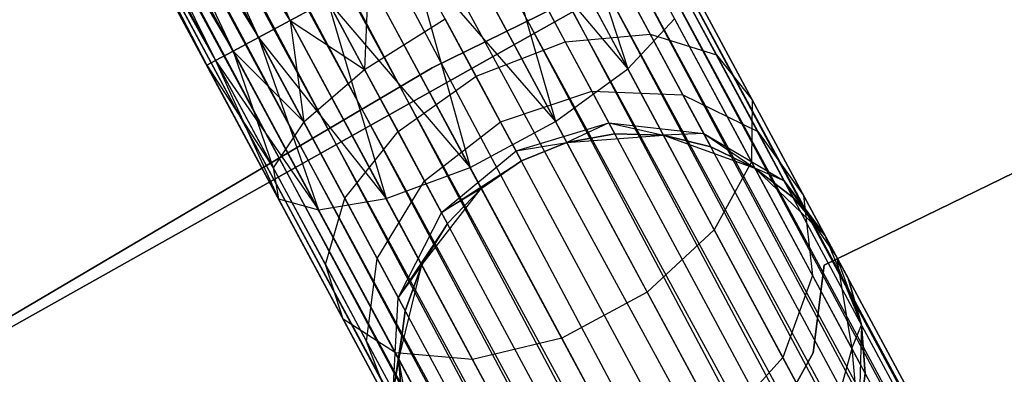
# Model space of a CAD drawing. Extents: x -102 to 102, y -101 to 102.
# Tile 233 of 256: x -31.23 to -27.01, y 53.22 to 54.75. Entities that reach past the tile are written whole.
import ezdxf

# ---------------------------------------------------------------- set-up
doc = ezdxf.new("R2010")
doc.units = 0
doc.header["$LTSCALE"] = 25.4
doc.layers.get('0').update_dxf_attribs({"linetype": 'CONTINUOUS'})

# ---------------------------------------------------------------- blocks, each defined once
blk = doc.blocks.new('NL2500011659_STL')
at = {"color": 0}
for p, q in [((-37.3143, 71.4883, -7.809), (-19.7045, 38.515, -8)), ((-19.5913, 38.5758, -7.6045), (-37.3143, 71.4883, -7.809)), ((-19.5913, 38.5758, -7.6045), (-37.3143, 71.4883, -7.809)), ((-19.6296, 38.5552, -7.809), (-37.3143, 71.4883, -7.809)), ((-19.6296, 38.5552, -7.809), (-37.3143, 71.4883, -7.809)), ((-37.3143, 71.4883, -7.809), (-19.7045, 38.515, -8)), ((-37.276, 71.5089, -7.3955), (-19.5913, 38.5758, -7.6045)), ((-19.5913, 38.5758, -7.3955), (-37.276, 71.5089, -7.3955)), ((-37.276, 71.5089, -7.3955), (-19.5913, 38.5758, -7.6045)), ((-19.6296, 38.5552, -7.191), (-37.276, 71.5089, -7.3955)), ((-19.6296, 38.5552, -7.191), (-37.276, 71.5089, -7.3955)), ((-19.5913, 38.5758, -7.3955), (-37.276, 71.5089, -7.3955)), ((-37.3892, 71.4481, -7), (-19.6296, 38.5552, -7.191)), ((-19.8127, 38.4568, -6.8309), (-37.3892, 71.4481, -7)), ((-19.8127, 38.4568, -6.8309), (-37.3892, 71.4481, -7)), ((-19.7045, 38.515, -7), (-37.3892, 71.4481, -7)), ((-19.7045, 38.515, -7), (-37.3892, 71.4481, -7)), ((-37.3892, 71.4481, -7), (-19.6296, 38.5552, -7.191)), ((-37.4974, 71.3899, -8.1691), (-19.9496, 38.3833, -8.309)), ((-19.7045, 38.515, -8), (-37.4974, 71.3899, -8.1691)), ((-19.7045, 38.515, -8), (-37.4974, 71.3899, -8.1691)), ((-19.8127, 38.4568, -8.1691), (-37.4974, 71.3899, -8.1691)), ((-19.8127, 38.4568, -8.1691), (-37.4974, 71.3899, -8.1691)), ((-37.4974, 71.3899, -8.1691), (-19.9496, 38.3833, -8.309)), ((-37.6343, 71.3164, -6.691), (-19.8127, 38.4568, -6.8309)), ((-20.1091, 38.2977, -6.5865), (-37.6343, 71.3164, -6.691)), ((-20.1091, 38.2977, -6.5865), (-37.6343, 71.3164, -6.691)), ((-19.9496, 38.3833, -6.691), (-37.6343, 71.3164, -6.691)), ((-19.9496, 38.3833, -6.691), (-37.6343, 71.3164, -6.691)), ((-37.6343, 71.3164, -6.691), (-19.8127, 38.4568, -6.8309)), ((-37.7938, 71.2308, -8.4135), (-20.2843, 38.2036, -8.4782)), ((-19.9496, 38.3833, -8.309), (-37.7938, 71.2308, -8.4135)), ((-19.9496, 38.3833, -8.309), (-37.7938, 71.2308, -8.4135)), ((-20.1091, 38.2977, -8.4135), (-37.7938, 71.2308, -8.4135)), ((-20.1091, 38.2977, -8.4135), (-37.7938, 71.2308, -8.4135)), ((-37.7938, 71.2308, -8.4135), (-20.2843, 38.2036, -8.4782)), ((-37.969, 71.1367, -6.5218), (-20.1091, 38.2977, -6.5865)), ((-20.2843, 38.2036, -6.5218), (-37.969, 71.1367, -6.5218)), ((-20.2843, 38.2036, -6.5218), (-37.969, 71.1367, -6.5218)), ((-37.969, 71.1367, -6.5218), (-20.1091, 38.2977, -6.5865)), ((-20.2843, 38.2036, -8.4782), (-38.1522, 71.0384, -8.5)), ((-20.4675, 38.1053, -6.5), (-38.1522, 71.0384, -6.5)), ((-20.4675, 38.1053, -6.5), (-38.1522, 71.0384, -6.5)), ((-20.4675, 38.1053, -8.5), (-38.1522, 71.0384, -8.5)), ((-20.2843, 38.2036, -8.4782), (-38.1522, 71.0384, -8.5)), ((-20.4675, 38.1053, -8.5), (-38.1522, 71.0384, -8.5)), ((-20.6506, 38.0069, -8.4782), (-38.1522, 71.0384, -8.5)), ((-20.6506, 38.0069, -8.4782), (-38.1522, 71.0384, -8.5)), ((-20.8258, 37.9128, -6.5865), (-38.3353, 70.94, -6.5218)), ((-20.8258, 37.9128, -6.5865), (-38.3353, 70.94, -6.5218)), ((-20.6506, 38.0069, -6.5218), (-38.3353, 70.94, -6.5218)), ((-20.6506, 38.0069, -6.5218), (-38.3353, 70.94, -6.5218)), ((-38.5105, 70.8459, -8.4135), (-20.9853, 37.8272, -8.309)), ((-20.6506, 38.0069, -8.4782), (-38.5105, 70.8459, -8.4135)), ((-20.6506, 38.0069, -8.4782), (-38.5105, 70.8459, -8.4135)), ((-20.8258, 37.9128, -8.4135), (-38.5105, 70.8459, -8.4135)), ((-20.8258, 37.9128, -8.4135), (-38.5105, 70.8459, -8.4135)), ((-38.5105, 70.8459, -8.4135), (-20.9853, 37.8272, -8.309)), ((-38.67, 70.7603, -6.691), (-20.8258, 37.9128, -6.5865)), ((-21.1222, 37.7537, -6.8309), (-38.67, 70.7603, -6.691)), ((-21.1222, 37.7537, -6.8309), (-38.67, 70.7603, -6.691)), ((-20.9853, 37.8272, -6.691), (-38.67, 70.7603, -6.691)), ((-20.9853, 37.8272, -6.691), (-38.67, 70.7603, -6.691)), ((-38.67, 70.7603, -6.691), (-20.8258, 37.9128, -6.5865)), ((-38.8069, 70.6868, -8.1691), (-21.2304, 37.6956, -8)), ((-20.9853, 37.8272, -8.309), (-38.8069, 70.6868, -8.1691)), ((-20.9853, 37.8272, -8.309), (-38.8069, 70.6868, -8.1691)), ((-21.1222, 37.7537, -8.1691), (-38.8069, 70.6868, -8.1691)), ((-21.1222, 37.7537, -8.1691), (-38.8069, 70.6868, -8.1691)), ((-38.8069, 70.6868, -8.1691), (-21.2304, 37.6956, -8)), ((-38.9151, 70.6286, -7), (-21.1222, 37.7537, -6.8309)), ((-21.3054, 37.6553, -7.191), (-38.9151, 70.6286, -7)), ((-21.3054, 37.6553, -7.191), (-38.9151, 70.6286, -7)), ((-21.2304, 37.6956, -7), (-38.9151, 70.6286, -7)), ((-21.2304, 37.6956, -7), (-38.9151, 70.6286, -7)), ((-38.9151, 70.6286, -7), (-21.1222, 37.7537, -6.8309)), ((-38.9901, 70.5884, -7.809), (-21.3437, 37.6348, -7.6045)), ((-21.2304, 37.6956, -8), (-38.9901, 70.5884, -7.809)), ((-21.2304, 37.6956, -8), (-38.9901, 70.5884, -7.809)), ((-21.3054, 37.6553, -7.809), (-38.9901, 70.5884, -7.809)), ((-21.3054, 37.6553, -7.809), (-38.9901, 70.5884, -7.809)), ((-38.9901, 70.5884, -7.809), (-21.3437, 37.6348, -7.6045)), ((-21.3437, 37.6348, -7.3955), (-39.0283, 70.5679, -7.3955)), ((-21.3437, 37.6348, -7.6045), (-39.0283, 70.5679, -7.3955)), ((-39.0283, 70.5679, -7.3955), (-21.3054, 37.6553, -7.191)), ((-21.3437, 37.6348, -7.6045), (-39.0283, 70.5679, -7.3955)), ((-21.3437, 37.6348, -7.3955), (-39.0283, 70.5679, -7.3955)), ((-39.0283, 70.5679, -7.3955), (-21.3054, 37.6553, -7.191)), ((-31.2028, 56.8547, -308.1705), (-30.2056, 54.6691, -308.1691)), ((-31.2028, 56.8547, -308.1705), (-30.2056, 54.6691, -308.1691)), ((-31.2028, 56.8547, -308.1705), (-30.0687, 54.7426, -308.309)), ((-31.2028, 56.8547, -308.1705), (-30.0687, 54.7426, -308.309)), ((-30.0687, 54.7426, -306.691), (-30.9495, 56.7655, -306.4594)), ((-30.0687, 54.7426, -306.691), (-30.9495, 56.7655, -306.4594)), ((-31.4311, 56.6917, -307.8635), (-30.3888, 54.5708, -307.809)), ((-31.4311, 56.6917, -307.8635), (-30.3888, 54.5708, -307.809)), ((-31.4311, 56.6917, -307.8635), (-30.3138, 54.611, -308)), ((-31.4311, 56.6917, -307.8635), (-30.3138, 54.611, -308)), ((-31.4311, 56.6917, -307.8635), (-30.2056, 54.6691, -308.1691)), ((-31.4311, 56.6917, -307.8635), (-30.2056, 54.6691, -308.1691)), ((-31.2592, 56.6311, -306.7021), (-30.2056, 54.6691, -306.8309)), ((-30.0687, 54.7426, -306.691), (-31.2592, 56.6311, -306.7021)), ((-30.0687, 54.7426, -306.691), (-31.2592, 56.6311, -306.7021)), ((-31.2592, 56.6311, -306.7021), (-30.2056, 54.6691, -306.8309)), ((-31.2592, 56.6311, -306.7021), (-30.3138, 54.611, -307)), ((-31.2592, 56.6311, -306.7021), (-30.3138, 54.611, -307)), ((-31.5228, 56.5907, -307.4707), (-30.427, 54.5502, -307.3955)), ((-31.5228, 56.5907, -307.4707), (-30.427, 54.5502, -307.6045)), ((-31.5228, 56.5907, -307.4707), (-30.427, 54.5502, -307.3955)), ((-31.5228, 56.5907, -307.4707), (-30.427, 54.5502, -307.6045)), ((-31.5228, 56.5907, -307.4707), (-30.3888, 54.5708, -307.809)), ((-31.5228, 56.5907, -307.4707), (-30.3888, 54.5708, -307.809)), ((-29.4606, 54.5389, -308.5), (-25.251, 56.6119, -308.5)), ((-25.251, 56.6119, -318), (-29.4606, 54.5389, -318)), ((-25.251, 56.6119, -318), (-29.4606, 54.5389, -318)), ((-29.4606, 54.5389, -308.5), (-25.251, 56.6119, -308.5)), ((-31.462, 56.5693, -307.0599), (-30.3138, 54.611, -307)), ((-31.462, 56.5693, -307.0599), (-30.3138, 54.611, -307)), ((-31.462, 56.5693, -307.0599), (-30.3888, 54.5708, -307.191)), ((-31.462, 56.5693, -307.0599), (-30.3888, 54.5708, -307.191)), ((-31.462, 56.5693, -307.0599), (-30.427, 54.5502, -307.3955)), ((-31.462, 56.5693, -307.0599), (-30.427, 54.5502, -307.3955)), ((-28.8961, 55.3723, -306.8309), (-28.6224, 54.534, -306.8285)), ((-28.8961, 55.3723, -306.8309), (-28.6224, 54.534, -306.8285)), ((-29.033, 55.2988, -306.691), (-28.6224, 54.534, -306.8285)), ((-29.033, 55.2988, -306.691), (-28.6224, 54.534, -306.8285)), ((-29.1925, 55.2131, -306.5865), (-28.6224, 54.534, -306.8285)), ((-29.1925, 55.2131, -306.5865), (-28.6224, 54.534, -306.8285)), ((-29.1925, 55.2131, -306.5865), (-28.9323, 54.3083, -306.6676)), ((-29.1925, 55.2131, -306.5865), (-28.9323, 54.3083, -306.6676)), ((-29.3677, 55.1191, -306.5219), (-28.9323, 54.3083, -306.6676)), ((-29.3677, 55.1191, -306.5219), (-28.9323, 54.3083, -306.6676)), ((-28.3082, 55.0899, -316), (-32.3464, 52.8192, -316)), ((-32.3464, 52.8192, -315), (-28.3082, 55.0899, -315)), ((-28.3082, 55.0899, -316), (-32.3464, 52.8192, -316)), ((-32.3464, 52.8192, -315), (-28.3082, 55.0899, -315)), ((-29.5509, 55.0207, -306.5), (-28.9323, 54.3083, -306.6676)), ((-29.5509, 55.0207, -306.5), (-28.9323, 54.3083, -306.6676)), ((-29.5509, 55.0207, -306.5), (-29.2986, 54.1115, -306.6676)), ((-29.5509, 55.0207, -306.5), (-29.2986, 54.1115, -306.6676)), ((-28.7016, 55.01, -308.2343), (-28.5261, 54.6831, -308.4233)), ((-28.7016, 55.01, -308.2343), (-28.5261, 54.6831, -308.4233)), ((-28.4658, 55.0103, -307.8918), (-28.2427, 54.595, -308.132)), ((-28.4658, 55.0103, -307.8918), (-28.2427, 54.595, -308.132)), ((-29.734, 54.9223, -308.4781), (-29.7504, 54.5325, -308.4667)), ((-29.734, 54.9223, -308.4781), (-29.7504, 54.5325, -308.4667)), ((-29.734, 54.9223, -306.5219), (-29.2986, 54.1115, -306.6676)), ((-29.734, 54.9223, -306.5219), (-29.2986, 54.1115, -306.6676)), ((-29.0337, 54.9173, -308.4667), (-28.8904, 54.6505, -308.621)), ((-29.0337, 54.9173, -308.4667), (-28.8904, 54.6505, -308.621)), ((-28.367, 54.9183, -307.4985), (-28.0895, 54.4014, -307.7974)), ((-28.367, 54.9183, -307.4985), (-28.0895, 54.4014, -307.7974)), ((-27.7812, 53.6923, -312), (-25.2538, 54.9269, -312)), ((-25.2538, 54.9269, -314), (-27.7812, 53.6923, -314)), ((-25.2538, 54.9269, -314), (-27.7812, 53.6923, -314)), ((-27.7812, 53.6923, -312), (-25.2538, 54.9269, -312)), ((-29.9092, 54.8283, -308.4135), (-30.0687, 54.7426, -308.309)), ((-30.0687, 54.7426, -306.691), (-29.9092, 54.8283, -306.5865)), ((-30.0687, 54.7426, -306.691), (-29.9092, 54.8283, -306.5865)), ((-29.9092, 54.8283, -308.4135), (-30.0687, 54.7426, -308.309)), ((-29.9092, 54.8283, -306.5865), (-29.2986, 54.1115, -306.6676)), ((-29.9092, 54.8283, -306.5865), (-29.2986, 54.1115, -306.6676)), ((-29.9092, 54.8283, -306.5865), (-29.658, 53.9779, -306.8285)), ((-29.9092, 54.8283, -306.5865), (-29.658, 53.9779, -306.8285)), ((-29.9092, 54.8283, -308.4135), (-29.7504, 54.5325, -308.4667)), ((-29.9092, 54.8283, -308.4135), (-29.7504, 54.5325, -308.4667)), ((-30.2056, 54.6691, -306.8309), (-30.0687, 54.7426, -306.691)), ((-30.0687, 54.7426, -308.309), (-30.2056, 54.6691, -308.1691)), ((-30.2056, 54.6691, -306.8309), (-30.0687, 54.7426, -306.691)), ((-30.0687, 54.7426, -308.309), (-30.2056, 54.6691, -308.1691)), ((-30.0687, 54.7426, -306.691), (-29.658, 53.9779, -306.8285)), ((-30.0687, 54.7426, -306.691), (-29.658, 53.9779, -306.8285)), ((-30.0687, 54.7426, -308.309), (-30.011, 54.3068, -308.2343)), ((-30.0687, 54.7426, -308.309), (-30.011, 54.3068, -308.2343)), ((-30.0687, 54.7426, -308.309), (-29.7504, 54.5325, -308.4667)), ((-30.0687, 54.7426, -308.309), (-29.7504, 54.5325, -308.4667)), ((-29.7504, 54.5325, -308.4667), (-29.4047, 54.7485, -308.549)), ((-29.7504, 54.5325, -308.4667), (-29.4047, 54.7485, -308.549)), ((-29.2728, 54.5029, -308.691), (-29.4047, 54.7485, -308.549)), ((-29.2728, 54.5029, -308.691), (-29.4047, 54.7485, -308.549)), ((-28.6224, 54.534, -306.8285), (-28.4224, 54.7498, -307.1223)), ((-28.6224, 54.534, -306.8285), (-28.4224, 54.7498, -307.1223)), ((-28.4224, 54.7498, -307.1223), (-28.0927, 54.1358, -307.4774)), ((-28.4224, 54.7498, -307.1223), (-28.0927, 54.1358, -307.4774)), ((-28.8904, 54.6505, -308.621), (-28.5261, 54.6831, -308.4233)), ((-28.8904, 54.6505, -308.621), (-28.5261, 54.6831, -308.4233)), ((-28.5261, 54.6831, -308.4233), (-28.3868, 54.4237, -308.7177)), ((-28.5261, 54.6831, -308.4233), (-28.3868, 54.4237, -308.7177)), ((-28.5261, 54.6831, -308.4233), (-28.2427, 54.595, -308.132)), ((-28.5261, 54.6831, -308.4233), (-28.2427, 54.595, -308.132)), ((-30.3138, 54.611, -307), (-30.2056, 54.6691, -306.8309)), ((-30.2056, 54.6691, -308.1691), (-30.3138, 54.611, -308)), ((-30.3138, 54.611, -307), (-30.2056, 54.6691, -306.8309)), ((-30.2056, 54.6691, -308.1691), (-30.3138, 54.611, -308)), ((-30.2056, 54.6691, -306.8309), (-29.658, 53.9779, -306.8285)), ((-30.2056, 54.6691, -306.8309), (-29.658, 53.9779, -306.8285)), ((-30.2056, 54.6691, -306.8309), (-29.9484, 53.9304, -307.1223)), ((-30.2056, 54.6691, -306.8309), (-29.9484, 53.9304, -307.1223)), ((-30.2056, 54.6691, -308.1691), (-30.011, 54.3068, -308.2343)), ((-30.2056, 54.6691, -308.1691), (-30.011, 54.3068, -308.2343)), ((-29.2728, 54.5029, -308.691), (-28.8904, 54.6505, -308.621)), ((-29.2728, 54.5029, -308.691), (-28.8904, 54.6505, -308.621)), ((-28.8904, 54.6505, -308.621), (-28.7767, 54.4388, -308.8614)), ((-28.8904, 54.6505, -308.621), (-28.7767, 54.4388, -308.8614)), ((-30.3888, 54.5708, -307.191), (-30.3138, 54.611, -307)), ((-30.3138, 54.611, -308), (-30.3888, 54.5708, -307.809)), ((-30.3888, 54.5708, -307.191), (-30.3138, 54.611, -307)), ((-30.3138, 54.611, -308), (-30.3888, 54.5708, -307.809)), ((-30.3138, 54.611, -307), (-29.9484, 53.9304, -307.1223)), ((-30.3138, 54.611, -307), (-29.9484, 53.9304, -307.1223)), ((-30.3138, 54.611, -308), (-30.1415, 54.1104, -307.8918)), ((-30.3138, 54.611, -308), (-30.1415, 54.1104, -307.8918)), ((-30.3138, 54.611, -308), (-30.011, 54.3068, -308.2343)), ((-30.3138, 54.611, -308), (-30.011, 54.3068, -308.2343)), ((-28.2427, 54.595, -308.132), (-28.0658, 54.2654, -308.5061)), ((-28.2427, 54.595, -308.132), (-28.0658, 54.2654, -308.5061)), ((-28.2427, 54.595, -308.132), (-28.0895, 54.4014, -307.7974)), ((-28.2427, 54.595, -308.132), (-28.0895, 54.4014, -307.7974)), ((-30.427, 54.5502, -307.3955), (-30.3888, 54.5708, -307.191)), ((-30.3888, 54.5708, -307.809), (-30.427, 54.5502, -307.6045)), ((-30.427, 54.5502, -307.3955), (-30.3888, 54.5708, -307.191)), ((-30.3888, 54.5708, -307.809), (-30.427, 54.5502, -307.6045)), ((-30.3888, 54.5708, -307.191), (-29.9484, 53.9304, -307.1223)), ((-30.3888, 54.5708, -307.191), (-29.9484, 53.9304, -307.1223)), ((-30.3888, 54.5708, -307.191), (-30.1194, 53.9772, -307.4985)), ((-30.3888, 54.5708, -307.191), (-30.1194, 53.9772, -307.4985)), ((-30.3888, 54.5708, -307.809), (-30.1415, 54.1104, -307.8918)), ((-30.3888, 54.5708, -307.809), (-30.1415, 54.1104, -307.8918)), ((-33.5014, 52.1535, -308.5), (-29.4606, 54.5389, -308.5)), ((-29.4606, 54.5389, -318), (-33.5014, 52.1535, -318)), ((-29.4606, 54.5389, -318), (-33.5014, 52.1535, -318)), ((-33.5014, 52.1535, -308.5), (-29.4606, 54.5389, -308.5)), ((-30.427, 54.5502, -307.6045), (-30.1194, 53.9772, -307.4985)), ((-30.427, 54.5502, -307.3955), (-30.1194, 53.9772, -307.4985)), ((-30.427, 54.5502, -307.3955), (-30.1194, 53.9772, -307.4985)), ((-30.427, 54.5502, -307.6045), (-30.1194, 53.9772, -307.4985)), ((-30.427, 54.5502, -307.6045), (-30.1415, 54.1104, -307.8918)), ((-30.427, 54.5502, -307.6045), (-30.1415, 54.1104, -307.8918)), ((-30.011, 54.3068, -308.2343), (-29.7504, 54.5325, -308.4667)), ((-30.011, 54.3068, -308.2343), (-29.7504, 54.5325, -308.4667)), ((-29.7504, 54.5325, -308.4667), (-29.6071, 54.2657, -308.621)), ((-29.7504, 54.5325, -308.4667), (-29.6071, 54.2657, -308.621)), ((-29.4606, 54.5389, -318), (-29.4606, 54.5389, -308.5)), ((-29.4606, 54.5389, -318), (-29.4606, 54.5389, -308.5)), ((-28.9323, 54.3083, -306.6676), (-28.6224, 54.534, -306.8285)), ((-28.9323, 54.3083, -306.6676), (-28.6224, 54.534, -306.8285)), ((-28.6224, 54.534, -306.8285), (-28.2519, 53.8441, -307.2274)), ((-28.6224, 54.534, -306.8285), (-28.2519, 53.8441, -307.2274)), ((-29.6071, 54.2657, -308.621), (-29.2728, 54.5029, -308.691)), ((-29.6071, 54.2657, -308.621), (-29.2728, 54.5029, -308.691)), ((-29.1681, 54.3079, -308.9122), (-29.2728, 54.5029, -308.691)), ((-29.1681, 54.3079, -308.9122), (-29.2728, 54.5029, -308.691)), ((-29.1681, 54.3079, -308.9122), (-28.7767, 54.4388, -308.8614)), ((-29.1681, 54.3079, -308.9122), (-28.7767, 54.4388, -308.8614)), ((-28.7767, 54.4388, -308.8614), (-28.7037, 54.3028, -309.1643)), ((-28.7767, 54.4388, -308.8614), (-28.7037, 54.3028, -309.1643)), ((-28.7767, 54.4388, -308.8614), (-28.3868, 54.4237, -308.7177)), ((-28.7767, 54.4388, -308.8614), (-28.3868, 54.4237, -308.7177)), ((-28.3868, 54.4237, -308.7177), (-28.2973, 54.2572, -309.0887)), ((-28.3868, 54.4237, -308.7177), (-28.2973, 54.2572, -309.0887)), ((-28.3868, 54.4237, -308.7177), (-28.0658, 54.2654, -308.5061)), ((-28.3868, 54.4237, -308.7177), (-28.0658, 54.2654, -308.5061)), ((-28.0895, 54.4014, -307.7974), (-28.0927, 54.1358, -307.4774)), ((-28.0895, 54.4014, -307.7974), (-28.0927, 54.1358, -307.4774)), ((-28.0895, 54.4014, -307.7974), (-27.8692, 53.9912, -308.263)), ((-28.0895, 54.4014, -307.7974), (-27.8692, 53.9912, -308.263)), ((-30.011, 54.3068, -308.2343), (-30.1415, 54.1104, -307.8918)), ((-30.011, 54.3068, -308.2343), (-30.1415, 54.1104, -307.8918)), ((-30.011, 54.3068, -308.2343), (-29.8355, 53.9799, -308.4233)), ((-30.011, 54.3068, -308.2343), (-29.8355, 53.9799, -308.4233)), ((-29.4934, 54.0539, -308.8614), (-29.1681, 54.3079, -308.9122)), ((-29.4934, 54.0539, -308.8614), (-29.1681, 54.3079, -308.9122)), ((-29.2986, 54.1115, -306.6676), (-28.9323, 54.3083, -306.6676)), ((-29.2986, 54.1115, -306.6676), (-28.9323, 54.3083, -306.6676)), ((-29.1009, 54.1828, -309.191), (-29.1681, 54.3079, -308.9122)), ((-29.1009, 54.1828, -309.191), (-29.1681, 54.3079, -308.9122)), ((-29.1009, 54.1828, -309.191), (-28.7037, 54.3028, -309.1643)), ((-29.1009, 54.1828, -309.191), (-28.7037, 54.3028, -309.1643)), ((-28.9323, 54.3083, -306.6676), (-28.5395, 53.5768, -307.0906)), ((-28.9323, 54.3083, -306.6676), (-28.5395, 53.5768, -307.0906)), ((-28.7037, 54.3028, -309.1643), (-28.8843, 54.2188, -309.5)), ((-28.7037, 54.3028, -309.1643), (-28.8843, 54.2188, -309.5)), ((-28.7037, 54.3028, -309.1643), (-28.6785, 54.2559, -309.5)), ((-28.7037, 54.3028, -309.1643), (-28.6785, 54.2559, -309.5)), ((-28.7037, 54.3028, -309.1643), (-28.4696, 54.2495, -309.5)), ((-28.7037, 54.3028, -309.1643), (-28.4696, 54.2495, -309.5)), ((-28.7037, 54.3028, -309.1643), (-28.2973, 54.2572, -309.0887)), ((-28.7037, 54.3028, -309.1643), (-28.2973, 54.2572, -309.0887)), ((-29.8355, 53.9799, -308.4233), (-29.6071, 54.2657, -308.621)), ((-29.8355, 53.9799, -308.4233), (-29.6071, 54.2657, -308.621)), ((-29.6071, 54.2657, -308.621), (-29.4934, 54.0539, -308.8614)), ((-29.6071, 54.2657, -308.621), (-29.4934, 54.0539, -308.8614)), ((-28.6785, 54.2559, -309.5), (-28.8843, 54.2188, -309.5)), ((-28.8843, 54.2188, -314), (-28.6785, 54.2559, -309.5)), ((-28.6785, 54.2559, -309.5), (-28.8843, 54.2188, -309.5)), ((-28.8843, 54.2188, -314), (-28.6785, 54.2559, -309.5)), ((-28.4696, 54.2495, -309.5), (-28.6785, 54.2559, -309.5)), ((-28.6785, 54.2559, -309.5), (-28.4696, 54.2495, -314)), ((-28.6785, 54.2559, -309.5), (-28.4696, 54.2495, -314)), ((-28.4696, 54.2495, -309.5), (-28.6785, 54.2559, -309.5)), ((-28.2973, 54.2572, -309.0887), (-28.4696, 54.2495, -309.5)), ((-28.2973, 54.2572, -309.0887), (-28.4696, 54.2495, -309.5)), ((-28.2973, 54.2572, -309.0887), (-28.2665, 54.1998, -309.5)), ((-28.2973, 54.2572, -309.0887), (-28.2665, 54.1998, -309.5)), ((-28.2973, 54.2572, -309.0887), (-28.0782, 54.1089, -309.5)), ((-28.2973, 54.2572, -309.0887), (-28.0782, 54.1089, -309.5)), ((-28.2973, 54.2572, -309.0887), (-27.9521, 54.0538, -308.9774)), ((-28.2973, 54.2572, -309.0887), (-27.9521, 54.0538, -308.9774)), ((-28.0658, 54.2654, -308.5061), (-27.9521, 54.0538, -308.9774)), ((-28.0658, 54.2654, -308.5061), (-27.9521, 54.0538, -308.9774)), ((-28.0658, 54.2654, -308.5061), (-27.8692, 53.9912, -308.263)), ((-28.0658, 54.2654, -308.5061), (-27.8692, 53.9912, -308.263)), ((-29.1009, 54.1828, -309.191), (-28.8843, 54.2188, -309.5)), ((-29.1009, 54.1828, -309.191), (-28.8843, 54.2188, -309.5)), ((-29.0778, 54.1397, -314), (-28.8843, 54.2188, -314)), ((-28.8843, 54.2188, -309.5), (-29.0778, 54.1397, -309.5)), ((-28.8843, 54.2188, -309.5), (-29.0778, 54.1397, -309.5)), ((-29.0778, 54.1397, -314), (-28.8843, 54.2188, -314)), ((-28.8843, 54.2188, -314), (-28.4696, 54.2495, -314)), ((-28.8843, 54.2188, -314), (-28.4696, 54.2495, -314)), ((-28.8843, 54.2188, -309.5), (-28.8843, 54.2188, -314)), ((-28.8843, 54.2188, -309.5), (-28.8843, 54.2188, -314)), ((-28.4696, 54.2495, -314), (-28.0782, 54.1089, -314)), ((-28.2665, 54.1998, -309.5), (-28.4696, 54.2495, -309.5)), ((-28.4696, 54.2495, -314), (-28.2665, 54.1998, -309.5)), ((-28.4696, 54.2495, -314), (-28.0782, 54.1089, -314)), ((-28.4696, 54.2495, -309.5), (-28.4696, 54.2495, -314)), ((-28.4696, 54.2495, -309.5), (-28.4696, 54.2495, -314)), ((-28.2665, 54.1998, -309.5), (-28.4696, 54.2495, -309.5)), ((-28.4696, 54.2495, -314), (-28.2665, 54.1998, -309.5)), ((-29.4204, 53.9179, -309.1643), (-29.1009, 54.1828, -309.191)), ((-29.4204, 53.9179, -309.1643), (-29.1009, 54.1828, -309.191)), ((-29.0778, 54.1397, -309.5), (-29.1009, 54.1828, -309.191)), ((-29.0778, 54.1397, -309.5), (-29.1009, 54.1828, -309.191)), ((-28.0782, 54.1089, -309.5), (-28.2665, 54.1998, -309.5)), ((-28.2665, 54.1998, -309.5), (-28.0782, 54.1089, -314)), ((-28.2665, 54.1998, -309.5), (-28.0782, 54.1089, -314)), ((-28.0782, 54.1089, -309.5), (-28.2665, 54.1998, -309.5)), ((-29.4204, 53.9179, -309.1643), (-29.0778, 54.1397, -309.5)), ((-29.4204, 53.9179, -309.1643), (-29.0778, 54.1397, -309.5)), ((-29.2506, 54.0221, -314), (-29.0778, 54.1397, -314)), ((-29.0778, 54.1397, -309.5), (-29.2506, 54.0221, -309.5)), ((-29.0778, 54.1397, -309.5), (-29.2506, 54.0221, -309.5)), ((-29.2506, 54.0221, -314), (-29.0778, 54.1397, -314)), ((-29.0778, 54.1397, -309.5), (-29.0778, 54.1397, -314)), ((-29.0778, 54.1397, -309.5), (-29.0778, 54.1397, -314)), ((-28.0927, 54.1358, -307.4774), (-28.2519, 53.8441, -307.2274)), ((-28.0927, 54.1358, -307.4774), (-28.2519, 53.8441, -307.2274)), ((-28.0927, 54.1358, -307.4774), (-27.831, 53.6485, -308.0305)), ((-28.0927, 54.1358, -307.4774), (-27.831, 53.6485, -308.0305)), ((-30.1415, 54.1104, -307.8918), (-30.1194, 53.9772, -307.4985)), ((-30.1415, 54.1104, -307.8918), (-30.1194, 53.9772, -307.4985)), ((-30.1415, 54.1104, -307.8918), (-29.9185, 53.6951, -308.132)), ((-30.1415, 54.1104, -307.8918), (-29.9185, 53.6951, -308.132)), ((-29.658, 53.9779, -306.8285), (-29.2986, 54.1115, -306.6676)), ((-29.658, 53.9779, -306.8285), (-29.2986, 54.1115, -306.6676)), ((-29.2986, 54.1115, -306.6676), (-28.9059, 53.3801, -307.0906)), ((-29.2986, 54.1115, -306.6676), (-28.9059, 53.3801, -307.0906)), ((-28.0782, 54.1089, -314), (-27.7779, 53.8213, -314)), ((-27.9521, 54.0538, -308.9774), (-28.0782, 54.1089, -309.5)), ((-27.9521, 54.0538, -308.9774), (-28.0782, 54.1089, -309.5)), ((-27.913, 53.9809, -309.5), (-28.0782, 54.1089, -309.5)), ((-28.0782, 54.1089, -314), (-27.913, 53.9809, -309.5)), ((-28.0782, 54.1089, -314), (-27.7779, 53.8213, -314)), ((-28.0782, 54.1089, -309.5), (-28.0782, 54.1089, -314)), ((-28.0782, 54.1089, -309.5), (-28.0782, 54.1089, -314)), ((-27.913, 53.9809, -309.5), (-28.0782, 54.1089, -309.5)), ((-28.0782, 54.1089, -314), (-27.913, 53.9809, -309.5)), ((-29.6962, 53.7205, -308.7177), (-29.4934, 54.0539, -308.8614)), ((-29.6962, 53.7205, -308.7177), (-29.4934, 54.0539, -308.8614)), ((-29.4934, 54.0539, -308.8614), (-29.4204, 53.9179, -309.1643)), ((-29.4934, 54.0539, -308.8614), (-29.4204, 53.9179, -309.1643)), ((-27.9521, 54.0538, -308.9774), (-27.913, 53.9809, -309.5)), ((-27.9521, 54.0538, -308.9774), (-27.913, 53.9809, -309.5)), ((-27.9521, 54.0538, -308.9774), (-27.7779, 53.8213, -309.5)), ((-27.9521, 54.0538, -308.9774), (-27.7779, 53.8213, -309.5)), ((-27.9521, 54.0538, -308.9774), (-27.7278, 53.7278, -308.8497)), ((-27.9521, 54.0538, -308.9774), (-27.7278, 53.7278, -308.8497)), ((-29.5053, 53.6934, -314), (-29.2506, 54.0221, -314)), ((-29.5053, 53.6934, -314), (-29.2506, 54.0221, -314)), ((-29.2506, 54.0221, -309.5), (-29.4204, 53.9179, -309.1643)), ((-29.2506, 54.0221, -309.5), (-29.4204, 53.9179, -309.1643)), ((-29.2506, 54.0221, -309.5), (-29.3952, 53.8711, -309.5)), ((-29.3952, 53.8711, -309.5), (-29.2506, 54.0221, -314)), ((-29.3952, 53.8711, -309.5), (-29.2506, 54.0221, -314)), ((-29.2506, 54.0221, -309.5), (-29.3952, 53.8711, -309.5)), ((-29.2506, 54.0221, -309.5), (-29.2506, 54.0221, -314)), ((-29.2506, 54.0221, -309.5), (-29.2506, 54.0221, -314)), ((-30.1194, 53.9772, -307.4985), (-29.9484, 53.9304, -307.1223)), ((-30.1194, 53.9772, -307.4985), (-29.9484, 53.9304, -307.1223)), ((-30.1194, 53.9772, -307.4985), (-29.8418, 53.4604, -307.7974)), ((-30.1194, 53.9772, -307.4985), (-29.8418, 53.4604, -307.7974)), ((-29.9484, 53.9304, -307.1223), (-29.658, 53.9779, -306.8285)), ((-29.9484, 53.9304, -307.1223), (-29.658, 53.9779, -306.8285)), ((-29.9185, 53.6951, -308.132), (-29.8355, 53.9799, -308.4233)), ((-29.9185, 53.6951, -308.132), (-29.8355, 53.9799, -308.4233)), ((-29.8355, 53.9799, -308.4233), (-29.6962, 53.7205, -308.7177)), ((-29.8355, 53.9799, -308.4233), (-29.6962, 53.7205, -308.7177)), ((-29.658, 53.9779, -306.8285), (-29.2876, 53.288, -307.2274)), ((-29.658, 53.9779, -306.8285), (-29.2876, 53.288, -307.2274)), ((-27.7779, 53.8213, -309.5), (-27.913, 53.9809, -309.5)), ((-27.913, 53.9809, -309.5), (-27.7779, 53.8213, -314)), ((-27.913, 53.9809, -309.5), (-27.7779, 53.8213, -314)), ((-27.7779, 53.8213, -309.5), (-27.913, 53.9809, -309.5)), ((-27.8692, 53.9912, -308.263), (-27.7278, 53.7278, -308.8497)), ((-27.8692, 53.9912, -308.263), (-27.7278, 53.7278, -308.8497)), ((-27.8692, 53.9912, -308.263), (-27.831, 53.6485, -308.0305)), ((-27.8692, 53.9912, -308.263), (-27.831, 53.6485, -308.0305)), ((-29.9484, 53.9304, -307.1223), (-29.6186, 53.3164, -307.4774)), ((-29.9484, 53.9304, -307.1223), (-29.6186, 53.3164, -307.4774)), ((-29.4204, 53.9179, -309.1643), (-29.6068, 53.554, -309.0887)), ((-29.4204, 53.9179, -309.1643), (-29.6068, 53.554, -309.0887)), ((-29.3952, 53.8711, -309.5), (-29.4204, 53.9179, -309.1643)), ((-29.3952, 53.8711, -309.5), (-29.4204, 53.9179, -309.1643)), ((-29.3952, 53.8711, -309.5), (-29.6068, 53.554, -309.0887)), ((-29.3952, 53.8711, -309.5), (-29.6068, 53.554, -309.0887)), ((-29.3952, 53.8711, -309.5), (-29.5053, 53.6934, -309.5)), ((-29.5053, 53.6934, -314), (-29.3952, 53.8711, -309.5)), ((-29.3952, 53.8711, -309.5), (-29.5053, 53.6934, -309.5)), ((-29.5053, 53.6934, -314), (-29.3952, 53.8711, -309.5)), ((-28.2519, 53.8441, -307.2274), (-28.5395, 53.5768, -307.0906)), ((-28.2519, 53.8441, -307.2274), (-28.5395, 53.5768, -307.0906)), ((-28.2519, 53.8441, -307.2274), (-27.9579, 53.2966, -307.8489)), ((-28.2519, 53.8441, -307.2274), (-27.9579, 53.2966, -307.8489)), ((-27.7779, 53.8213, -314), (-27.6206, 53.4364, -314)), ((-27.7278, 53.7278, -308.8497), (-27.7779, 53.8213, -309.5)), ((-27.7779, 53.8213, -314), (-27.679, 53.6371, -309.5)), ((-27.7779, 53.8213, -309.5), (-27.7779, 53.8213, -314)), ((-27.7278, 53.7278, -308.8497), (-27.7779, 53.8213, -309.5)), ((-27.7779, 53.8213, -314), (-27.679, 53.6371, -309.5)), ((-27.7779, 53.8213, -314), (-27.6206, 53.4364, -314)), ((-27.7779, 53.8213, -309.5), (-27.7779, 53.8213, -314)), ((-29.7415, 53.3655, -308.5061), (-29.6962, 53.7205, -308.7177)), ((-29.7415, 53.3655, -308.5061), (-29.6962, 53.7205, -308.7177)), ((-29.6962, 53.7205, -308.7177), (-29.6068, 53.554, -309.0887)), ((-29.6962, 53.7205, -308.7177), (-29.6068, 53.554, -309.0887)), ((-27.7278, 53.7278, -308.8497), (-27.679, 53.6371, -309.5)), ((-27.7278, 53.7278, -308.8497), (-27.679, 53.6371, -309.5)), ((-27.7278, 53.7278, -308.8497), (-27.6206, 53.4364, -309.5)), ((-27.7278, 53.7278, -308.8497), (-27.6206, 53.4364, -309.5)), ((-27.7278, 53.7278, -308.8497), (-27.663, 53.3357, -308.7274)), ((-27.7278, 53.7278, -308.8497), (-27.663, 53.3357, -308.7274)), ((-29.8418, 53.4604, -307.7974), (-29.9185, 53.6951, -308.132)), ((-29.9185, 53.6951, -308.132), (-29.7415, 53.3655, -308.5061)), ((-29.9185, 53.6951, -308.132), (-29.7415, 53.3655, -308.5061)), ((-29.8418, 53.4604, -307.7974), (-29.9185, 53.6951, -308.132)), ((-29.5053, 53.6934, -309.5), (-29.6068, 53.554, -309.0887)), ((-29.5053, 53.6934, -309.5), (-29.6068, 53.554, -309.0887)), ((-29.6042, 53.2895, -314), (-29.5053, 53.6934, -314)), ((-29.6042, 53.2895, -314), (-29.5053, 53.6934, -314)), ((-29.5053, 53.6934, -309.5), (-29.576, 53.4966, -309.5)), ((-29.576, 53.4966, -309.5), (-29.5053, 53.6934, -314)), ((-29.576, 53.4966, -309.5), (-29.5053, 53.6934, -314)), ((-29.5053, 53.6934, -309.5), (-29.576, 53.4966, -309.5)), ((-29.5053, 53.6934, -309.5), (-29.5053, 53.6934, -314)), ((-29.5053, 53.6934, -309.5), (-29.5053, 53.6934, -314)), ((-27.8282, 53.316, -312), (-27.7812, 53.6923, -312)), ((-27.7812, 53.6923, -314), (-27.8282, 53.316, -314)), ((-27.7812, 53.6923, -314), (-27.8282, 53.316, -314)), ((-27.8282, 53.316, -312), (-27.7812, 53.6923, -312)), ((-27.7812, 53.6923, -312), (-27.7812, 53.6923, -314)), ((-27.7812, 53.6923, -312), (-27.7812, 53.6923, -314)), ((-27.831, 53.6485, -308.0305), (-27.9579, 53.2966, -307.8489)), ((-27.831, 53.6485, -308.0305), (-27.9579, 53.2966, -307.8489)), ((-27.831, 53.6485, -308.0305), (-27.663, 53.3357, -308.7274)), ((-27.831, 53.6485, -308.0305), (-27.663, 53.3357, -308.7274)), ((-27.6206, 53.4364, -309.5), (-27.679, 53.6371, -309.5)), ((-27.679, 53.6371, -309.5), (-27.6206, 53.4364, -314)), ((-27.679, 53.6371, -309.5), (-27.6206, 53.4364, -314)), ((-27.6206, 53.4364, -309.5), (-27.679, 53.6371, -309.5)), ((-29.6279, 53.1539, -308.9774), (-29.6068, 53.554, -309.0887)), ((-29.6279, 53.1539, -308.9774), (-29.6068, 53.554, -309.0887)), ((-29.6068, 53.554, -309.0887), (-29.576, 53.4966, -309.5)), ((-29.6068, 53.554, -309.0887), (-29.576, 53.4966, -309.5)), ((-28.5395, 53.5768, -307.0906), (-28.9059, 53.3801, -307.0906)), ((-28.5395, 53.5768, -307.0906), (-28.9059, 53.3801, -307.0906)), ((-28.5395, 53.5768, -307.0906), (-28.2278, 52.9964, -307.7495)), ((-28.5395, 53.5768, -307.0906), (-28.2278, 52.9964, -307.7495)), ((-29.576, 53.4966, -309.5), (-29.6279, 53.1539, -308.9774)), ((-29.576, 53.4966, -309.5), (-29.6279, 53.1539, -308.9774)), ((-29.576, 53.4966, -309.5), (-29.6042, 53.2895, -309.5)), ((-29.6042, 53.2895, -314), (-29.576, 53.4966, -309.5)), ((-29.576, 53.4966, -309.5), (-29.6042, 53.2895, -309.5)), ((-29.6042, 53.2895, -314), (-29.576, 53.4966, -309.5)), ((-29.6186, 53.3164, -307.4774), (-29.8418, 53.4604, -307.7974)), ((-29.8418, 53.4604, -307.7974), (-29.6216, 53.0502, -308.263)), ((-29.8418, 53.4604, -307.7974), (-29.6216, 53.0502, -308.263)), ((-29.6186, 53.3164, -307.4774), (-29.8418, 53.4604, -307.7974)), ((-27.663, 53.3357, -308.7274), (-27.6206, 53.4364, -309.5)), ((-27.663, 53.3357, -308.7274), (-27.6206, 53.4364, -309.5)), ((-27.6206, 53.4364, -314), (-27.6334, 53.0207, -314)), ((-27.6206, 53.4364, -314), (-27.6334, 53.0207, -314)), ((-27.6051, 53.2279, -309.5), (-27.6206, 53.4364, -309.5)), ((-27.6206, 53.4364, -314), (-27.6051, 53.2279, -309.5)), ((-27.6206, 53.4364, -309.5), (-27.6206, 53.4364, -314)), ((-27.6206, 53.4364, -309.5), (-27.6206, 53.4364, -314)), ((-27.6051, 53.2279, -309.5), (-27.6206, 53.4364, -309.5)), ((-27.6206, 53.4364, -314), (-27.6051, 53.2279, -309.5)), ((-28.9059, 53.3801, -307.0906), (-29.2876, 53.288, -307.2274)), ((-28.9059, 53.3801, -307.0906), (-29.2876, 53.288, -307.2274)), ((-28.9059, 53.3801, -307.0906), (-28.5942, 52.7997, -307.7495)), ((-28.9059, 53.3801, -307.0906), (-28.5942, 52.7997, -307.7495)), ((-29.6216, 53.0502, -308.263), (-29.7415, 53.3655, -308.5061)), ((-29.7415, 53.3655, -308.5061), (-29.6279, 53.1539, -308.9774)), ((-29.7415, 53.3655, -308.5061), (-29.6279, 53.1539, -308.9774)), ((-29.6216, 53.0502, -308.263), (-29.7415, 53.3655, -308.5061)), ((-27.663, 53.3357, -308.7274), (-27.7691, 52.9451, -308.632)), ((-27.663, 53.3357, -308.7274), (-27.7691, 52.9451, -308.632)), ((-27.663, 53.3357, -308.7274), (-27.6051, 53.2279, -309.5)), ((-27.663, 53.3357, -308.7274), (-27.6051, 53.2279, -309.5)), ((-27.663, 53.3357, -308.7274), (-27.6334, 53.0207, -309.5)), ((-27.663, 53.3357, -308.7274), (-27.6334, 53.0207, -309.5)), ((-29.6042, 53.2895, -309.5), (-29.6279, 53.1539, -308.9774)), ((-29.6042, 53.2895, -309.5), (-29.6279, 53.1539, -308.9774)), ((-29.2876, 53.288, -307.2274), (-29.6186, 53.3164, -307.4774)), ((-29.6186, 53.3164, -307.4774), (-29.357, 52.8291, -308.0305)), ((-29.6186, 53.3164, -307.4774), (-29.357, 52.8291, -308.0305)), ((-29.2876, 53.288, -307.2274), (-29.6186, 53.3164, -307.4774)), ((-29.5303, 52.8803, -314), (-29.6042, 53.2895, -314)), ((-29.6042, 53.2895, -309.5), (-29.5888, 53.081, -309.5)), ((-29.5888, 53.081, -309.5), (-29.6042, 53.2895, -314)), ((-29.5303, 52.8803, -314), (-29.6042, 53.2895, -314)), ((-29.5888, 53.081, -309.5), (-29.6042, 53.2895, -314)), ((-29.6042, 53.2895, -309.5), (-29.5888, 53.081, -309.5)), ((-29.6042, 53.2895, -309.5), (-29.6042, 53.2895, -314)), ((-29.6042, 53.2895, -309.5), (-29.6042, 53.2895, -314)), ((-29.2876, 53.288, -307.2274), (-28.9936, 52.7405, -307.8489)), ((-29.2876, 53.288, -307.2274), (-28.9936, 52.7405, -307.8489)), ((-27.9579, 53.2966, -307.8489), (-28.2278, 52.9964, -307.7495)), ((-27.9579, 53.2966, -307.8489), (-28.2278, 52.9964, -307.7495)), ((-28.0119, 52.9843, -312), (-27.8282, 53.316, -312)), ((-27.8282, 53.316, -314), (-28.0119, 52.9843, -314)), ((-27.8282, 53.316, -314), (-28.0119, 52.9843, -314)), ((-28.0119, 52.9843, -312), (-27.8282, 53.316, -312)), ((-27.9579, 53.2966, -307.8489), (-27.7691, 52.9451, -308.632)), ((-27.9579, 53.2966, -307.8489), (-27.7691, 52.9451, -308.632)), ((-27.8282, 53.316, -312), (-27.8282, 53.316, -314)), ((-27.8282, 53.316, -312), (-27.8282, 53.316, -314)), ((-27.6334, 53.0207, -309.5), (-27.6051, 53.2279, -309.5)), ((-27.6051, 53.2279, -309.5), (-27.6334, 53.0207, -314)), ((-27.6051, 53.2279, -309.5), (-27.6334, 53.0207, -314)), ((-27.6334, 53.0207, -309.5), (-27.6051, 53.2279, -309.5))]:
    blk.add_line(p, q, dxfattribs=at)

msp = doc.modelspace()

# ---------------------------------------------------------------- block references
at = {"color": 0}
msp.add_blockref('NL2500011659_STL', (0, 0), dxfattribs=at)

doc.saveas('drawing.dxf')
